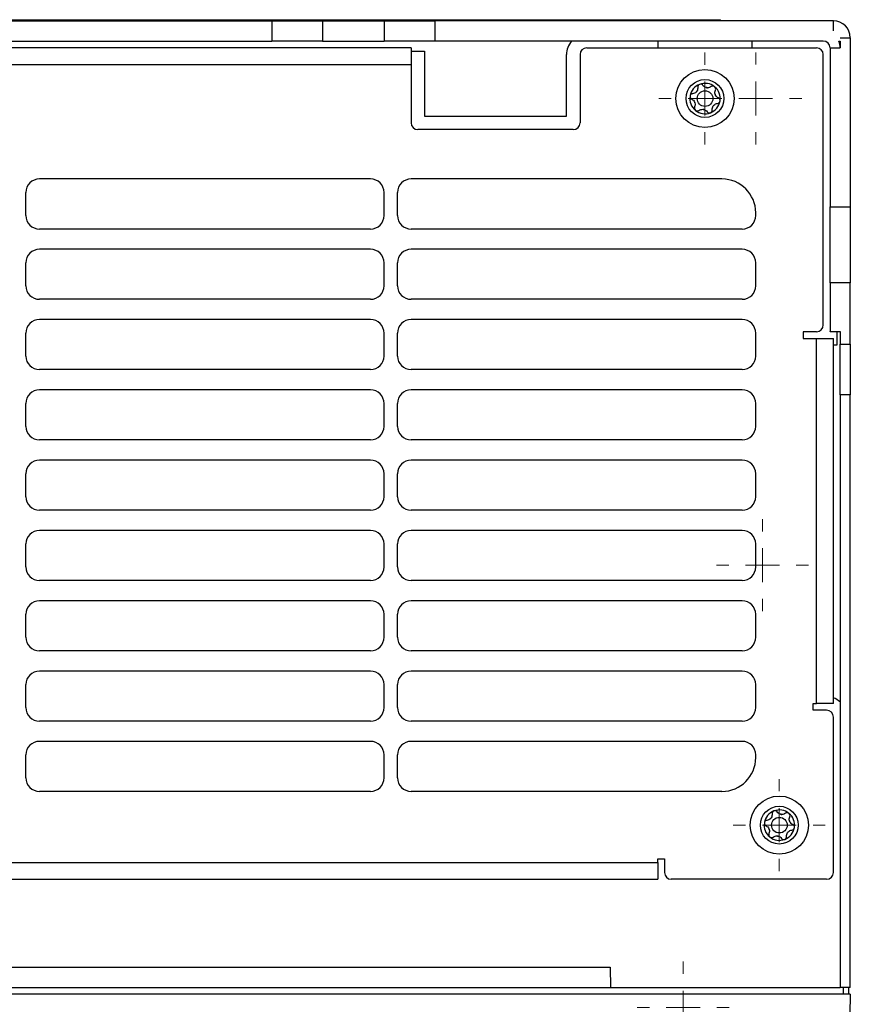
# Model space of a CAD drawing. Header units: millimetres. Extents: x -0.43 to 1.28, y -0.94 to 1.34.
# Tile 137 of 177: x 0.25 to 0.37, y 0.79 to 0.93. Entities that reach past the tile are written whole.
import ezdxf

# ---------------------------------------------------------------- set-up
doc = ezdxf.new("R2010")
doc.units = ezdxf.units.MM

# ---------------------------------------------------------------- blocks, each defined once
blk = doc.blocks.new('SW_CENTERMARKSYMBOL_3')
at = {"color": 0, "linetype": 'Continuous', "lineweight": 18}
for p, q in [((0, 0.005), (0, 0.0068)), ((0, 0), (0, 0.0025)), ((-0.005, 0), (-0.0068, 0)), ((0, 0), (-0.0025, 0)), ((0, 0), (0, -0.0025)), ((0, 0), (0.0025, 0)), ((0.005, 0), (0.0068, 0)), ((0, -0.005), (0, -0.0068))]:
    blk.add_line(p, q, dxfattribs=at)
blk = doc.blocks.new('SW_CENTERMARKSYMBOL_4')
at = {"color": 0, "linetype": 'Continuous', "lineweight": 18}
for p, q in [((0, 0.005), (0, 0.0068)), ((0, 0), (0, 0.0025)), ((-0.005, 0), (-0.0068, 0)), ((0, 0), (-0.0025, 0)), ((0, 0), (0, -0.0025)), ((0, 0), (0.0025, 0)), ((0.005, 0), (0.0068, 0)), ((0, -0.005), (0, -0.0068))]:
    blk.add_line(p, q, dxfattribs=at)
blk = doc.blocks.new('SW_CENTERMARKSYMBOL_8')
at = {"color": 0, "linetype": 'Continuous', "lineweight": 18}
for p, q in [((0, 0.005), (0, 0.0068)), ((0, 0), (0, 0.0025)), ((-0.005, 0), (-0.0068, 0)), ((0, 0), (-0.0025, 0)), ((0, 0), (0, -0.0025)), ((0, 0), (0.0025, 0)), ((0.005, 0), (0.0068, 0)), ((0, -0.005), (0, -0.0068))]:
    blk.add_line(p, q, dxfattribs=at)
blk = doc.blocks.new('SW_CENTERMARKSYMBOL_9')
at = {"color": 0, "linetype": 'Continuous', "lineweight": 18}
for p, q in [((0, 0.005), (0, 0.0068)), ((0, 0), (0, 0.0025)), ((-0.005, 0), (-0.0068, 0)), ((0, 0), (-0.0025, 0)), ((0, 0), (0, -0.0025)), ((0, 0), (0.0025, 0)), ((0.005, 0), (0.0068, 0)), ((0, -0.005), (0, -0.0068))]:
    blk.add_line(p, q, dxfattribs=at)
blk = doc.blocks.new('SW_CENTERMARKSYMBOL_10')
at = {"color": 0, "linetype": 'Continuous', "lineweight": 18}
for p, q in [((0, 0.005), (0, 0.0068)), ((0, 0), (0, 0.0025)), ((-0.005, 0), (-0.0068, 0)), ((0, 0), (-0.0025, 0)), ((0, 0), (0, -0.0025)), ((0, 0), (0.0025, 0)), ((0.005, 0), (0.0068, 0)), ((0, -0.005), (0, -0.0068))]:
    blk.add_line(p, q, dxfattribs=at)

msp = doc.modelspace()

# ---------------------------------------------------------------- linework, layer by layer
at = {"color": 7, "linetype": 'Continuous', "lineweight": 25}
for p, q in [((0.123711, 0.933857), (0.282508, 0.933857)), ((0.16984, 0.934023), (0.348897, 0.934023)), ((0.282508, 0.933857), (0.282508, 0.930857)), ((0.282508, 0.933857), (0.290025, 0.933857)), ((0.290025, 0.933857), (0.290025, 0.930857)), ((0.290025, 0.933857), (0.299114, 0.933857)), ((0.299114, 0.933857), (0.299114, 0.930857)), ((0.299114, 0.933857), (0.306632, 0.933857)), ((0.365609, 0.933857), (0.306632, 0.933857)), ((0.306632, 0.933857), (0.306632, 0.930857)), ((0.348897, 0.933857), (0.348897, 0.934023)), ((0.365609, 0.932357), (0.365609, 0.933857)), ((0.123711, 0.930857), (0.282508, 0.930857)), ((0.290025, 0.930857), (0.282508, 0.930857)), ((0.290025, 0.930857), (0.299114, 0.930857)), ((0.306632, 0.930857), (0.299114, 0.930857)), ((0.364109, 0.930857), (0.306632, 0.930857)), ((0.339609, 0.930857), (0.339609, 0.929857)), ((0.353609, 0.929857), (0.353609, 0.930857)), ((0.366401, 0.930857), (0.366609, 0.930857)), ((0.366609, 0.931357), (0.368109, 0.931357)), ((0.366609, 0.930857), (0.366609, 0.929857)), ((0.368109, 0.931357), (0.368109, 0.906351)), ((0.303109, 0.929857), (0.211609, 0.929857)), ((0.303109, 0.929857), (0.303109, 0.927357)), ((0.303109, 0.929357), (0.305109, 0.929357)), ((0.305109, 0.929357), (0.305109, 0.919757)), ((0.329109, 0.929857), (0.363109, 0.929857)), ((0.365109, 0.929857), (0.365109, 0.906351)), ((0.365109, 0.929857), (0.366609, 0.929857)), ((0.326109, 0.919757), (0.326109, 0.928857)), ((0.328109, 0.928857), (0.328109, 0.918757)), ((0.364109, 0.888857), (0.364109, 0.928857)), ((0.303109, 0.927357), (0.103109, 0.927357)), ((0.303109, 0.927357), (0.303109, 0.918757)), ((0.305109, 0.919757), (0.326109, 0.919757)), ((0.327109, 0.917757), (0.304109, 0.917757)), ((0.297109, 0.910457), (0.248109, 0.910457)), ((0.349109, 0.910457), (0.303109, 0.910457)), ((0.246109, 0.905057), (0.246109, 0.908457)), ((0.299109, 0.905057), (0.299109, 0.908457)), ((0.301109, 0.905057), (0.301109, 0.908457)), ((0.365109, 0.906351), (0.368109, 0.906351)), ((0.365109, 0.895075), (0.365109, 0.906351)), ((0.368109, 0.906351), (0.368109, 0.895075)), ((0.354109, 0.905057), (0.354109, 0.905457)), ((0.297109, 0.903057), (0.248109, 0.903057)), ((0.352109, 0.903057), (0.303109, 0.903057)), ((0.297109, 0.900057), (0.248109, 0.900057)), ((0.352109, 0.900057), (0.303109, 0.900057)), ((0.246109, 0.894657), (0.246109, 0.898057)), ((0.299109, 0.894657), (0.299109, 0.898057)), ((0.301109, 0.894657), (0.301109, 0.898057)), ((0.354109, 0.894657), (0.354109, 0.898057)), ((0.368109, 0.895075), (0.365109, 0.895075)), ((0.365109, 0.895075), (0.365109, 0.887917)), ((0.368109, 0.886034), (0.368109, 0.895075)), ((0.297109, 0.892657), (0.248109, 0.892657)), ((0.352109, 0.892657), (0.303109, 0.892657)), ((0.297109, 0.889657), (0.248109, 0.889657)), ((0.352109, 0.889657), (0.303109, 0.889657)), ((0.246109, 0.884257), (0.246109, 0.887657)), ((0.299109, 0.884257), (0.299109, 0.887657)), ((0.301109, 0.884257), (0.301109, 0.887657)), ((0.354109, 0.884257), (0.354109, 0.887657)), ((0.363109, 0.887857), (0.361109, 0.887857)), ((0.361109, 0.887857), (0.361109, 0.886857)), ((0.365109, 0.887917), (0.366609, 0.887917)), ((0.365109, 0.887857), (0.365109, 0.887917)), ((0.366609, 0.887857), (0.365109, 0.887857)), ((0.366109, 0.887857), (0.366109, 0.885857)), ((0.366609, 0.887917), (0.366609, 0.886034)), ((0.361109, 0.886857), (0.363109, 0.886857)), ((0.363109, 0.832857), (0.363109, 0.886857)), ((0.363109, 0.886857), (0.365609, 0.886857)), ((0.365609, 0.885857), (0.365609, 0.886857)), ((0.365609, 0.833685), (0.365609, 0.885857)), ((0.366109, 0.885857), (0.365609, 0.885857)), ((0.366609, 0.886034), (0.368109, 0.886034)), ((0.366609, 0.878516), (0.366609, 0.886034)), ((0.368109, 0.886034), (0.368109, 0.878516)), ((0.297109, 0.882257), (0.248109, 0.882257)), ((0.352109, 0.882257), (0.303109, 0.882257)), ((0.297109, 0.879257), (0.248109, 0.879257)), ((0.352109, 0.879257), (0.303109, 0.879257)), ((0.368109, 0.878516), (0.366609, 0.878516)), ((0.366609, 0.878516), (0.366609, 0.790857)), ((0.368109, 0.790857), (0.368109, 0.878516)), ((0.246109, 0.873857), (0.246109, 0.877257)), ((0.299109, 0.873857), (0.299109, 0.877257)), ((0.301109, 0.873857), (0.301109, 0.877257)), ((0.354109, 0.873857), (0.354109, 0.877257)), ((0.297109, 0.871857), (0.248109, 0.871857)), ((0.352109, 0.871857), (0.303109, 0.871857)), ((0.297109, 0.868857), (0.248109, 0.868857)), ((0.352109, 0.868857), (0.303109, 0.868857)), ((0.246109, 0.863457), (0.246109, 0.866857)), ((0.299109, 0.863457), (0.299109, 0.866857)), ((0.301109, 0.863457), (0.301109, 0.866857)), ((0.354109, 0.863457), (0.354109, 0.866857)), ((0.297109, 0.861457), (0.248109, 0.861457)), ((0.352109, 0.861457), (0.303109, 0.861457)), ((0.297109, 0.858457), (0.248109, 0.858457)), ((0.352109, 0.858457), (0.303109, 0.858457)), ((0.246109, 0.853057), (0.246109, 0.856457)), ((0.299109, 0.853057), (0.299109, 0.856457)), ((0.301109, 0.853057), (0.301109, 0.856457)), ((0.354109, 0.853057), (0.354109, 0.856457)), ((0.297109, 0.851057), (0.248109, 0.851057)), ((0.352109, 0.851057), (0.303109, 0.851057)), ((0.297109, 0.848057), (0.248109, 0.848057)), ((0.352109, 0.848057), (0.303109, 0.848057)), ((0.246109, 0.842657), (0.246109, 0.846057)), ((0.299109, 0.842657), (0.299109, 0.846057)), ((0.301109, 0.842657), (0.301109, 0.846057)), ((0.354109, 0.842657), (0.354109, 0.846057)), ((0.297109, 0.840657), (0.248109, 0.840657)), ((0.352109, 0.840657), (0.303109, 0.840657)), ((0.297109, 0.837657), (0.248109, 0.837657)), ((0.352109, 0.837657), (0.303109, 0.837657)), ((0.246109, 0.832257), (0.246109, 0.835657)), ((0.299109, 0.832257), (0.299109, 0.835657)), ((0.301109, 0.832257), (0.301109, 0.835657)), ((0.354109, 0.832257), (0.354109, 0.835657)), ((0.365609, 0.832857), (0.365609, 0.833685)), ((0.362609, 0.832857), (0.363109, 0.832857)), ((0.362609, 0.831857), (0.362609, 0.832857)), ((0.364609, 0.831857), (0.362609, 0.831857)), ((0.365609, 0.832857), (0.363109, 0.832857)), ((0.365609, 0.807857), (0.365609, 0.830857)), ((0.297109, 0.830257), (0.248109, 0.830257)), ((0.352109, 0.830257), (0.303109, 0.830257)), ((0.297109, 0.827257), (0.248109, 0.827257)), ((0.352109, 0.827257), (0.303109, 0.827257)), ((0.246109, 0.821857), (0.246109, 0.825257)), ((0.299109, 0.821857), (0.299109, 0.825257)), ((0.301109, 0.821857), (0.301109, 0.825257)), ((0.354109, 0.824857), (0.354109, 0.825257)), ((0.297109, 0.819857), (0.248109, 0.819857)), ((0.349109, 0.819857), (0.303109, 0.819857)), ((0.066609, 0.809357), (0.339609, 0.809357)), ((0.339609, 0.809857), (0.340609, 0.809857)), ((0.339609, 0.809357), (0.339609, 0.809857)), ((0.339609, 0.809357), (0.339609, 0.806857)), ((0.340609, 0.809857), (0.340609, 0.807857)), ((0.066609, 0.806857), (0.339609, 0.806857)), ((0.364609, 0.806857), (0.341609, 0.806857)), ((0.073662, 0.793857), (0.332557, 0.793857)), ((0.332557, 0.793857), (0.332609, 0.790857)), ((0.368092, 0.789857), (0.038127, 0.789857)), ((0.039609, 0.790857), (0.366609, 0.790857)), ((0.368109, 0.790857), (0.366609, 0.790857)), ((0.367092, 0.789857), (0.367109, 0.790857)), ((0.367895, 0.789857), (0.367895, 0.790857)), ((0.368092, 0.789857), (0.368039, 0.786857))]:
    msp.add_line(p, q, dxfattribs=at)
for centre, radius in [((0.346597, 0.922367), 0.0043), ((0.346597, 0.922367), 0.0028), ((0.346609, 0.922357), 0.0011554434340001), ((0.357597, 0.814867), 0.0043), ((0.357597, 0.814867), 0.0028), ((0.357609, 0.814857), 0.0011554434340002)]:
    msp.add_circle(centre, radius, dxfattribs=at)
for centre, radius, start, end in [((0.365609, 0.931357), 0.0025000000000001, 0, 90), ((0.329109, 0.928857), 0.0030000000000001, 138.189685, 180), ((0.364109, 0.929857), 0.001, 0, 90), ((0.364109, 0.929857), 0.0025000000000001, 0, 23.578178), ((0.329109, 0.928857), 0.001, 90, 180), ((0.363109, 0.928857), 0.0010000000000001, 0, 90), ((0.346609, 0.922357), 0.00225, 110.856397, 170.856397), ((0.346609, 0.922357), 0.0022500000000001, 50.856397, 110.856397), ((0.346609, 0.922357), 0.001631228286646, 77.922544, 83.790249), ((0.347003, 0.924805), 0.0008541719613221, 255.247056, 266.465737), ((0.346609, 0.922357), 0.0022500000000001, 350.856397, 50.856397), ((0.346609, 0.922357), 0.00225, 170.856397, 230.856397), ((0.346609, 0.922357), 0.001631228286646, 137.922544, 143.790249), ((0.344687, 0.923922), 0.000854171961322, 315.247056, 326.465737), ((0.346609, 0.922357), 0.0016312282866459, 17.922544, 23.790249), ((0.348926, 0.92324), 0.000854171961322, 195.247056, 206.465737), ((0.346609, 0.922357), 0.001631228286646, 197.922544, 203.790249), ((0.344293, 0.921474), 0.0008541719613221, 15.247056, 26.465737), ((0.346609, 0.922357), 0.00225, 230.856397, 290.856397), ((0.346215, 0.919909), 0.0008541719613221, 75.247056, 86.465737), ((0.346609, 0.922357), 0.0016312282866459, 257.922544, 263.790249), ((0.346609, 0.922357), 0.0022499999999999, 290.856397, 350.856397), ((0.346609, 0.922357), 0.0016312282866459, 317.922544, 323.790249), ((0.348532, 0.920792), 0.0008541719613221, 135.247056, 146.465737), ((0.304109, 0.918757), 0.001, 180, 270), ((0.327109, 0.918757), 0.001, 270, 0), ((0.248109, 0.908457), 0.002, 90, 180), ((0.297109, 0.908457), 0.002, 360, 90), ((0.303109, 0.908457), 0.002, 90, 180), ((0.349109, 0.905457), 0.005, 360, 90), ((0.248109, 0.905057), 0.002, 180, 270), ((0.297109, 0.905057), 0.002, 270, 360), ((0.303109, 0.905057), 0.002, 180, 270), ((0.352109, 0.905057), 0.002, 270, 0), ((0.248109, 0.898057), 0.002, 90, 180), ((0.297109, 0.898057), 0.002, 0, 90), ((0.303109, 0.898057), 0.002, 90, 180), ((0.352109, 0.898057), 0.002, 360, 90), ((0.248109, 0.894657), 0.002, 180, 270), ((0.297109, 0.894657), 0.002, 270, 0), ((0.303109, 0.894657), 0.002, 180, 270), ((0.352109, 0.894657), 0.002, 270, 0), ((0.248109, 0.887657), 0.002, 90, 180), ((0.297109, 0.887657), 0.002, 0, 90), ((0.303109, 0.887657), 0.002, 90, 180), ((0.352109, 0.887657), 0.002, 0, 90), ((0.363109, 0.888857), 0.001, 270, 0), ((0.248109, 0.884257), 0.002, 180, 270), ((0.297109, 0.884257), 0.002, 270, 360), ((0.303109, 0.884257), 0.002, 180, 270), ((0.352109, 0.884257), 0.002, 270, 0), ((0.248109, 0.877257), 0.002, 90, 180), ((0.297109, 0.877257), 0.002, 0, 90), ((0.303109, 0.877257), 0.002, 90, 180), ((0.352109, 0.877257), 0.002, 0, 90), ((0.248109, 0.873857), 0.002, 180, 270), ((0.297109, 0.873857), 0.002, 270, 0), ((0.303109, 0.873857), 0.002, 180, 270), ((0.352109, 0.873857), 0.002, 270, 360), ((0.248109, 0.866857), 0.002, 90, 180), ((0.297109, 0.866857), 0.002, 360, 90), ((0.303109, 0.866857), 0.002, 90, 180), ((0.352109, 0.866857), 0.002, 360, 90), ((0.248109, 0.863457), 0.002, 180, 270), ((0.297109, 0.863457), 0.002, 270, 0), ((0.303109, 0.863457), 0.002, 180, 270), ((0.352109, 0.863457), 0.002, 270, 0), ((0.248109, 0.856457), 0.002, 90, 180), ((0.297109, 0.856457), 0.002, 0, 90), ((0.303109, 0.856457), 0.002, 90, 180), ((0.352109, 0.856457), 0.002, 0, 90), ((0.248109, 0.853057), 0.002, 180, 270), ((0.297109, 0.853057), 0.002, 270, 0), ((0.303109, 0.853057), 0.002, 180, 270), ((0.352109, 0.853057), 0.002, 270, 0), ((0.248109, 0.846057), 0.002, 90, 180), ((0.297109, 0.846057), 0.002, 0, 90), ((0.303109, 0.846057), 0.002, 90, 180), ((0.352109, 0.846057), 0.002, 0, 90), ((0.248109, 0.842657), 0.002, 180, 270), ((0.297109, 0.842657), 0.002, 270, 360), ((0.303109, 0.842657), 0.002, 180, 270), ((0.352109, 0.842657), 0.002, 270, 360), ((0.248109, 0.835657), 0.002, 90, 180), ((0.297109, 0.835657), 0.002, 0, 90), ((0.303109, 0.835657), 0.002, 90, 180), ((0.352109, 0.835657), 0.002, 360, 90), ((0.364609, 0.830857), 0.003, 48.189685, 70.528779), ((0.248109, 0.832257), 0.002, 180, 270), ((0.297109, 0.832257), 0.002, 270, 0), ((0.303109, 0.832257), 0.002, 180, 270), ((0.352109, 0.832257), 0.002, 270, 0), ((0.364609, 0.830857), 0.001, 0, 90), ((0.248109, 0.825257), 0.002, 90, 180), ((0.297109, 0.825257), 0.002, 0, 90), ((0.303109, 0.825257), 0.002, 90, 180), ((0.352109, 0.825257), 0.002, 0, 90), ((0.349109, 0.824857), 0.005, 270, 0), ((0.248109, 0.821857), 0.002, 180, 270), ((0.297109, 0.821857), 0.002, 270, 0), ((0.303109, 0.821857), 0.002, 180, 270), ((0.357609, 0.814857), 0.00225, 110.856397, 170.856397), ((0.357609, 0.814857), 0.0016312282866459, 137.922544, 143.790249), ((0.355687, 0.816422), 0.000854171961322, 315.247056, 326.465737), ((0.357609, 0.814857), 0.00225, 50.856397, 110.856397), ((0.357609, 0.814857), 0.001631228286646, 77.922544, 83.790249), ((0.358003, 0.817305), 0.000854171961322, 255.247056, 266.465737), ((0.357609, 0.814857), 0.00225, 350.856397, 50.856397), ((0.357609, 0.814857), 0.00225, 170.856397, 230.856397), ((0.357609, 0.814857), 0.0016312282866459, 197.922544, 203.790249), ((0.355293, 0.813974), 0.0008541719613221, 15.247056, 26.465737), ((0.357609, 0.814857), 0.0022500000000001, 290.856397, 350.856397), ((0.357609, 0.814857), 0.001631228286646, 17.922544, 23.790249), ((0.359926, 0.81574), 0.000854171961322, 195.247056, 206.465737), ((0.357609, 0.814857), 0.0022500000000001, 230.856397, 290.856397), ((0.357215, 0.812409), 0.000854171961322, 75.247056, 86.465737), ((0.357609, 0.814857), 0.001631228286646, 257.922544, 263.790249), ((0.357609, 0.814857), 0.001631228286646, 317.922544, 323.790249), ((0.359532, 0.813292), 0.000854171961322, 135.247056, 146.465737), ((0.341609, 0.807857), 0.001, 180, 270), ((0.364609, 0.807857), 0.001, 270, 0)]:
    msp.add_arc(centre, radius, start, end, dxfattribs=at)
for points in [[(0.345535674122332, 0.924014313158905), (0.3455460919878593, 0.9239184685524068), (0.3455405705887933, 0.9238218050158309), (0.3454948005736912, 0.9236285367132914), (0.3454551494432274, 0.9235356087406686), (0.3453985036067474, 0.9234501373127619)], [(0.3458082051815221, 0.9244595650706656), (0.3457185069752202, 0.9244253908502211), (0.345641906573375, 0.9243603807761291), (0.3455452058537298, 0.9241984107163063), (0.345525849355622, 0.9241047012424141), (0.345535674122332, 0.924014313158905)], [(0.346307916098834, 0.9243085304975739), (0.3462550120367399, 0.9243826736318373), (0.3461783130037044, 0.9244395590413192), (0.345998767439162, 0.9244960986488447), (0.3458980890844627, 0.9244938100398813), (0.3458082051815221, 0.9244595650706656)], [(0.3475077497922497, 0.924115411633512), (0.3474299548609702, 0.924058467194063), (0.3473434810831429, 0.9240149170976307), (0.3471532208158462, 0.9239579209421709), (0.3470529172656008, 0.92394579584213), (0.3469505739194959, 0.923952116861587)], [(0.348029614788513, 0.9241020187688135), (0.3479551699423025, 0.9241626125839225), (0.3478605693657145, 0.9241964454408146), (0.3476719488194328, 0.92419920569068), (0.347581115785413, 0.9241691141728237), (0.3475077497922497, 0.924115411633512)], [(0.3481486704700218, 0.9235937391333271), (0.3481864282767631, 0.9236766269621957), (0.3481973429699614, 0.923771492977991), (0.3481565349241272, 0.9239552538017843), (0.3481042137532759, 0.9240412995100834), (0.348029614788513, 0.9241020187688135)], [(0.3443878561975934, 0.9227145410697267), (0.3443726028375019, 0.9226197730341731), (0.3443906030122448, 0.9225209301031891), (0.3444825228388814, 0.9223561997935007), (0.3445539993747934, 0.922292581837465), (0.3446371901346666, 0.9222558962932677)], [(0.3447685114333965, 0.9230717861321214), (0.344677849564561, 0.9230630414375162), (0.3445902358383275, 0.9230250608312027), (0.3444514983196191, 0.922897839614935), (0.3444031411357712, 0.9228095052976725), (0.3443878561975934, 0.9227145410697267)], [(0.3446371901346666, 0.9222558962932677), (0.3447254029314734, 0.9222169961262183), (0.3448063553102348, 0.9221638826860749), (0.3449508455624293, 0.922027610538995), (0.3450114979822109, 0.9219468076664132), (0.3450571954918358, 0.9218550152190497)], [(0.3485813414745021, 0.9224580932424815), (0.3484931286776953, 0.9224969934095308), (0.348412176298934, 0.9225501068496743), (0.3482676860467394, 0.9226863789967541), (0.3482070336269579, 0.9227671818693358), (0.3481613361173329, 0.9228589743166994)], [(0.3488306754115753, 0.9219994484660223), (0.3488459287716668, 0.922094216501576), (0.3488279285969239, 0.9221930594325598), (0.3487360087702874, 0.9223577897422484), (0.3486645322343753, 0.9224214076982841), (0.348581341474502, 0.9224580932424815)], [(0.3450698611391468, 0.9211202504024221), (0.3450321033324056, 0.9210373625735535), (0.3450211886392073, 0.9209424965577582), (0.3450619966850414, 0.9207587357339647), (0.3451143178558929, 0.9206726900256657), (0.3451889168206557, 0.9206119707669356)], [(0.3451889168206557, 0.9206119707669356), (0.3452633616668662, 0.9205513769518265), (0.3453579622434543, 0.9205175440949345), (0.3455465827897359, 0.920514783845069), (0.3456374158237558, 0.9205448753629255), (0.345710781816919, 0.9205985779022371)], [(0.345710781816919, 0.9205985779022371), (0.3457885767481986, 0.920655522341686), (0.3458750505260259, 0.9206990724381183), (0.3460653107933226, 0.9207560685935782), (0.346165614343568, 0.9207681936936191), (0.3462679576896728, 0.9207618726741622)], [(0.3474103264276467, 0.9202544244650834), (0.3475000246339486, 0.920288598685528), (0.3475766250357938, 0.9203536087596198), (0.347673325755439, 0.9205155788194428), (0.3476926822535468, 0.920609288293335), (0.3476828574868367, 0.920699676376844)], [(0.3476828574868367, 0.920699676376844), (0.3476724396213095, 0.9207955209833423), (0.3476779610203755, 0.9208921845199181), (0.3477237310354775, 0.9210854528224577), (0.3477633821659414, 0.9211783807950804), (0.3478200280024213, 0.9212638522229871)], [(0.3484500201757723, 0.9216422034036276), (0.3485406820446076, 0.9216509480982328), (0.3486282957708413, 0.9216889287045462), (0.3487670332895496, 0.921816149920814), (0.3488153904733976, 0.9219044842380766), (0.3488306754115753, 0.9219994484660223)], [(0.3469106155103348, 0.9204054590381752), (0.3469635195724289, 0.9203313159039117), (0.3470402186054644, 0.9202744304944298), (0.3472197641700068, 0.9202178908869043), (0.3473204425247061, 0.9202201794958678), (0.3474103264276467, 0.9202544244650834)], [(0.3565356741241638, 0.8165143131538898), (0.356546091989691, 0.8164184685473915), (0.356540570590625, 0.8163218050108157), (0.3564948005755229, 0.8161285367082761), (0.3564551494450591, 0.8160356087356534), (0.3563985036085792, 0.8159501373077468)], [(0.3568082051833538, 0.8169595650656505), (0.3567185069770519, 0.8169253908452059), (0.3566419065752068, 0.816860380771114), (0.3565452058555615, 0.8166984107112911), (0.3565258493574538, 0.8166047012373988), (0.3565356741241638, 0.8165143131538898)], [(0.3573079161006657, 0.8168085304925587), (0.3572550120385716, 0.8168826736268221), (0.3571783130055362, 0.816939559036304), (0.3569987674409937, 0.8169960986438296), (0.3568980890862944, 0.8169938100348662), (0.3568082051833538, 0.8169595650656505)], [(0.3585077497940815, 0.8166154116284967), (0.3584299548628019, 0.8165584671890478), (0.3583434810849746, 0.8165149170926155), (0.3581532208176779, 0.8164579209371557), (0.3580529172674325, 0.8164457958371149), (0.3579505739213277, 0.8164521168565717)], [(0.3590296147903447, 0.8166020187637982), (0.3589551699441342, 0.8166626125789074), (0.3588605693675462, 0.8166964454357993), (0.3586719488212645, 0.8166992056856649), (0.3585811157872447, 0.8166691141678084), (0.3585077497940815, 0.8166154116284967)], [(0.3591486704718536, 0.8160937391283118), (0.3591864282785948, 0.8161766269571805), (0.3591973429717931, 0.8162714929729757), (0.359156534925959, 0.8164552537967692), (0.3591042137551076, 0.8165412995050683), (0.3590296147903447, 0.8166020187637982)], [(0.3553878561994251, 0.8152145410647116), (0.3553726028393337, 0.815119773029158), (0.3553906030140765, 0.8150209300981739), (0.3554825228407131, 0.8148561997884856), (0.3555539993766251, 0.8147925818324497), (0.3556371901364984, 0.8147558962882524)], [(0.3557685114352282, 0.8155717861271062), (0.3556778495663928, 0.815563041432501), (0.3555902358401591, 0.8155250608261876), (0.3554514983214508, 0.8153978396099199), (0.3554031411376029, 0.8153095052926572), (0.3553878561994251, 0.8152145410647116)], [(0.3556371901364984, 0.8147558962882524), (0.3557254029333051, 0.8147169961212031), (0.3558063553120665, 0.8146638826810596), (0.355950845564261, 0.8145276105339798), (0.3560114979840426, 0.814446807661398), (0.3560571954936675, 0.8143550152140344)], [(0.3595813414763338, 0.8149580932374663), (0.359493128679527, 0.8149969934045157), (0.3594121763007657, 0.8150501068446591), (0.3592676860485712, 0.815186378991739), (0.3592070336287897, 0.8152671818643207), (0.3591613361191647, 0.8153589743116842)], [(0.359450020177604, 0.8141422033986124), (0.3595406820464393, 0.8141509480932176), (0.359628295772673, 0.814188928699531), (0.3597670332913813, 0.8143161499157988), (0.3598153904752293, 0.8144044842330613), (0.3598306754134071, 0.8144994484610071)], [(0.3598306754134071, 0.8144994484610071), (0.3598459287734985, 0.8145942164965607), (0.3598279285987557, 0.8146930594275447), (0.3597360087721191, 0.8148577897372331), (0.359664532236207, 0.8149214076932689), (0.3595813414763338, 0.8149580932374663)], [(0.3560698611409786, 0.8136202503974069), (0.3560321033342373, 0.8135373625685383), (0.356021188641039, 0.8134424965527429), (0.3560619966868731, 0.8132587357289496), (0.3561143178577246, 0.8131726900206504), (0.3561889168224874, 0.8131119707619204)], [(0.3561889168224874, 0.8131119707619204), (0.3562633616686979, 0.8130513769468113), (0.3563579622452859, 0.8130175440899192), (0.3565465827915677, 0.8130147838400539), (0.3566374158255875, 0.8130448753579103), (0.3567107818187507, 0.813098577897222)], [(0.3567107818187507, 0.813098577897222), (0.3567885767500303, 0.8131555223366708), (0.3568750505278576, 0.8131990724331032), (0.3570653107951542, 0.8132560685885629), (0.3571656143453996, 0.8132681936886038), (0.3572679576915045, 0.813261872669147)], [(0.3579106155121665, 0.8129054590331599), (0.3579635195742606, 0.8128313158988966), (0.3580402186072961, 0.8127744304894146), (0.3582197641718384, 0.8127178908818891), (0.3583204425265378, 0.8127201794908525), (0.3584103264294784, 0.8127544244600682)], [(0.3584103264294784, 0.8127544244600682), (0.3585000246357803, 0.8127885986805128), (0.3585766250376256, 0.8128536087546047), (0.3586733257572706, 0.8130155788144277), (0.3586926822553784, 0.8131092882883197), (0.3586828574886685, 0.8131996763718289)], [(0.3586828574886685, 0.8131996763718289), (0.3586724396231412, 0.8132955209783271), (0.3586779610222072, 0.8133921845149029), (0.3587237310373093, 0.8135854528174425), (0.358763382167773, 0.8136783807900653), (0.3588200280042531, 0.813763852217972)]]:
    msp.add_open_spline(points, degree=3, knots=[0, 0, 0, 0, 0.5, 0.5, 1, 1, 1, 1], dxfattribs=at)
for points in [[(0.3467857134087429, 0.9239786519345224), (0.3465873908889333, 0.9240308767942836), (0.3464199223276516, 0.9241515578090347), (0.346307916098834, 0.9243085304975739)], [(0.3481018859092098, 0.9230150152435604), (0.3480479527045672, 0.9232128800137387), (0.3480687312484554, 0.9234182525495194), (0.3481486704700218, 0.9235937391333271)], [(0.3452930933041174, 0.9233206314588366), (0.3451487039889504, 0.9231749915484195), (0.3449604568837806, 0.92309030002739), (0.3447685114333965, 0.9230717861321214)], [(0.3451166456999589, 0.9216989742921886), (0.3451705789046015, 0.9215011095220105), (0.3451498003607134, 0.9212957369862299), (0.3450698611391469, 0.9211202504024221)], [(0.3464328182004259, 0.9207353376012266), (0.3466311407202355, 0.9206831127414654), (0.3467986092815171, 0.9205624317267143), (0.3469106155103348, 0.9204054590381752)], [(0.3479254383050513, 0.9213933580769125), (0.3480698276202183, 0.9215389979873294), (0.3482580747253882, 0.921623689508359), (0.3484500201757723, 0.9216422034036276)], [(0.356293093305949, 0.8158206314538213), (0.356148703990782, 0.8156749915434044), (0.3559604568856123, 0.8155903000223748), (0.3557685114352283, 0.8155717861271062)], [(0.3577857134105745, 0.8164786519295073), (0.357587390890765, 0.8165308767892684), (0.3574199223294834, 0.8166515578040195), (0.3573079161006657, 0.8168085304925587)], [(0.3591018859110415, 0.8155150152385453), (0.359047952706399, 0.8157128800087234), (0.3590687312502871, 0.8159182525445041), (0.3591486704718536, 0.8160937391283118)], [(0.3561166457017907, 0.8141989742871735), (0.3561705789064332, 0.8140011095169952), (0.3561498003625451, 0.8137957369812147), (0.3560698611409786, 0.8136202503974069)], [(0.3574328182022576, 0.8132353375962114), (0.3576311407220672, 0.8131831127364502), (0.3577986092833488, 0.8130624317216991), (0.3579106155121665, 0.8129054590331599)], [(0.3589254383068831, 0.8138933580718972), (0.3590698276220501, 0.8140389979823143), (0.3592580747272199, 0.8141236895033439), (0.359450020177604, 0.8141422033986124)]]:
    msp.add_open_spline(points, degree=3, dxfattribs=at)

# ---------------------------------------------------------------- block references
at = {"color": 8, "linetype": 'Continuous', "lineweight": 0}
for name, p in [('SW_CENTERMARKSYMBOL_10', (0.346597, 0.922367)), ('SW_CENTERMARKSYMBOL_4', (0.354117, 0.92237)), ('SW_CENTERMARKSYMBOL_8', (0.355117, 0.853325)), ('SW_CENTERMARKSYMBOL_9', (0.357597, 0.814867)), ('SW_CENTERMARKSYMBOL_3', (0.343371, 0.78787))]:
    msp.add_blockref(name, p, dxfattribs=at)

doc.saveas('drawing.dxf')
